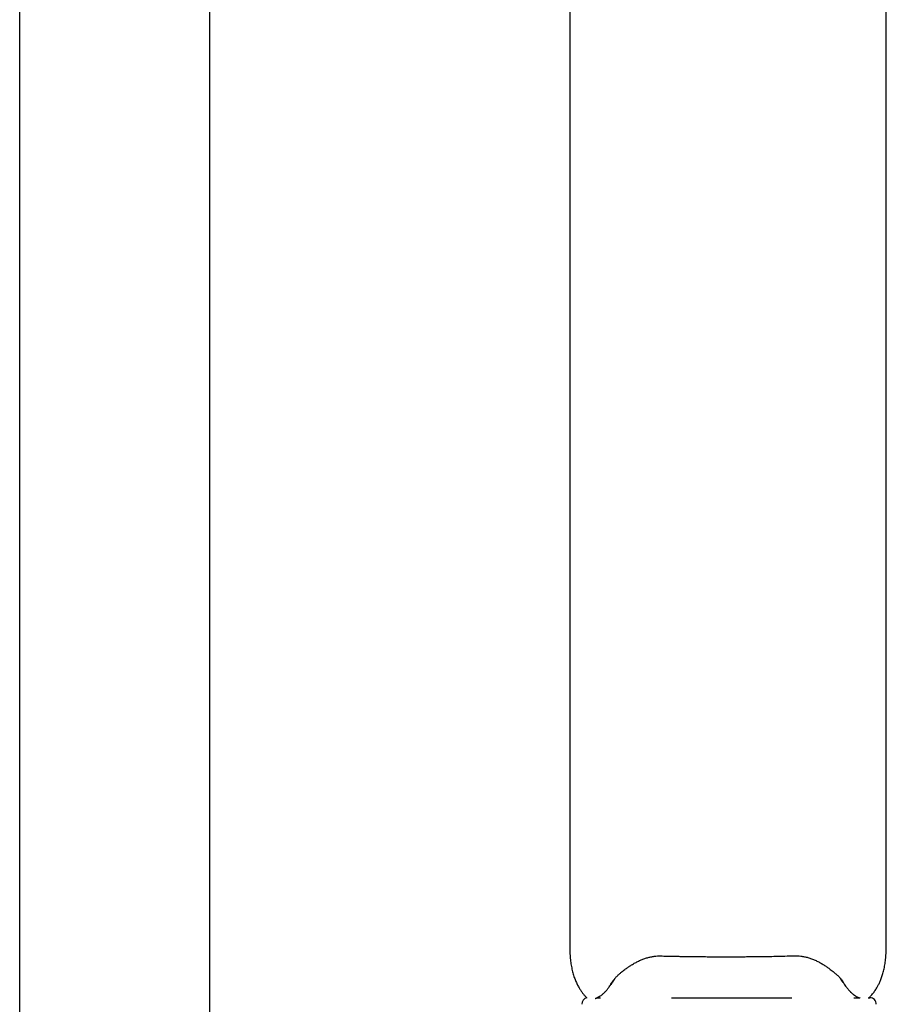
# Model space of a CAD drawing. Header units: millimetres. Extents: x 8 to 1937, y 12 to 2736.
# Tile 90 of 136: x 1432 to 1501, y 1652 to 1730. Entities that reach past the tile are written whole.
import ezdxf

# ---------------------------------------------------------------- set-up
doc = ezdxf.new("R2010")
doc.units = ezdxf.units.MM

msp = doc.modelspace()

# ---------------------------------------------------------------- linework, layer by layer
at = {"color": 7, "linetype": 'Continuous', "lineweight": 30}
for p, q in [((1432.385, 1642.197), (1432.385, 2094.038)), ((1447.385, 2094.038), (1447.385, 1642.197)), ((1475.823, 1770.758), (1475.823, 1656.877)), ((1500.823, 1656.892), (1500.823, 1738.958)), ((1479.359, 1653.94), (1479.367, 1653.953)), ((1497.428, 1653.649), (1497.264, 1653.885)), ((1477.977, 1652.454), (1478.264, 1652.454)), ((1483.866, 1652.454), (1493.374, 1652.454)), ((1498.258, 1652.454), (1498.678, 1652.454)), ((1499.398, 1652.454), (1499.529, 1652.454))]:
    msp.add_line(p, q, dxfattribs=at)
for centre, start, end in [((1477.274, 1651.954), 100.54514, 182.48126), ((1499.529, 1651.954), 357.51874, 90)]:
    msp.add_arc(centre, 0.5, start, end, dxfattribs=at)
for points, knots in [([(1475.823, 1656.877), (1475.823, 1656.712), (1475.823, 1656.388), (1475.838, 1655.911), (1475.873, 1655.453), (1475.933, 1655.018), (1476.016, 1654.609), (1476.12, 1654.231), (1476.24, 1653.887), (1476.373, 1653.579), (1476.514, 1653.306), (1476.659, 1653.069), (1476.802, 1652.865), (1476.948, 1652.683), (1477.074, 1652.543), (1477.156, 1652.464), (1477.183, 1652.439)], [0, 0, 0, 0, 0.103614, 0.203412, 0.299589, 0.391713, 0.479147, 0.561275, 0.637625, 0.707916, 0.772045, 0.830055, 0.882087, 0.928331, 0.976467, 1, 1, 1, 1]), ([(1499.456, 1652.454), (1499.483, 1652.48), (1499.562, 1652.554), (1499.677, 1652.682), (1499.798, 1652.829), (1499.898, 1652.964), (1499.988, 1653.097), (1500.085, 1653.253), (1500.194, 1653.448), (1500.311, 1653.689), (1500.427, 1653.971), (1500.537, 1654.292), (1500.634, 1654.653), (1500.714, 1655.052), (1500.774, 1655.483), (1500.809, 1655.943), (1500.823, 1656.416), (1500.823, 1656.735), (1500.823, 1656.892)], [0, 0, 0, 0, 0.023768, 0.068156, 0.107827, 0.142619, 0.173805, 0.208854, 0.257584, 0.313736, 0.377388, 0.448492, 0.526819, 0.611928, 0.703193, 0.799914, 0.901591, 1, 1, 1, 1]), ([(1480.853, 1655.129), (1480.943, 1655.181), (1481.118, 1655.281), (1481.394, 1655.413), (1481.671, 1655.525), (1481.948, 1655.614), (1482.222, 1655.681), (1482.492, 1655.725), (1482.754, 1655.75), (1482.927, 1655.749), (1483.012, 1655.749)], [0, 0, 0, 0, 0.149535, 0.291239, 0.425673, 0.553237, 0.67423, 0.78889, 0.897421, 1, 1, 1, 1]), ([(1483.012, 1655.749), (1483.174, 1655.745), (1483.484, 1655.738), (1483.927, 1655.729), (1484.325, 1655.721), (1484.678, 1655.715), (1484.966, 1655.711), (1485.198, 1655.707), (1485.385, 1655.705), (1485.559, 1655.703), (1485.732, 1655.701), (1486.017, 1655.697), (1486.413, 1655.694), (1486.906, 1655.69), (1487.289, 1655.688), (1487.562, 1655.687), (1487.738, 1655.687), (1487.922, 1655.687), (1488.129, 1655.687), (1488.372, 1655.687), (1488.655, 1655.687), (1488.975, 1655.688), (1489.354, 1655.69), (1489.795, 1655.693), (1490.302, 1655.698), (1490.859, 1655.704), (1491.465, 1655.713), (1492.119, 1655.725), (1492.821, 1655.741), (1493.303, 1655.754), (1493.553, 1655.76)], [0, 0, 0, 0, 0.046814, 0.08919, 0.127134, 0.160649, 0.189739, 0.209492, 0.226591, 0.242889, 0.259187, 0.275486, 0.323994, 0.371572, 0.415115, 0.43237, 0.448849, 0.465094, 0.484416, 0.507375, 0.53397, 0.564201, 0.598067, 0.641222, 0.689127, 0.741782, 0.799191, 0.861358, 0.928291, 1, 1, 1, 1]), ([(1493.553, 1655.76), (1493.639, 1655.761), (1493.816, 1655.762), (1494.084, 1655.737), (1494.36, 1655.692), (1494.641, 1655.623), (1494.925, 1655.53), (1495.209, 1655.414), (1495.493, 1655.277), (1495.672, 1655.172), (1495.764, 1655.119)], [0, 0, 0, 0, 0.101867, 0.20986, 0.324166, 0.445, 0.572619, 0.707341, 0.849599, 1, 1, 1, 1]), ([(1479.181, 1653.693), (1479.207, 1653.736), (1479.256, 1653.815), (1479.341, 1653.924), (1479.422, 1654.018), (1479.496, 1654.097), (1479.561, 1654.162), (1479.626, 1654.224), (1479.695, 1654.287), (1479.777, 1654.358), (1479.867, 1654.434), (1479.972, 1654.519), (1480.096, 1654.616), (1480.229, 1654.716), (1480.345, 1654.799), (1480.435, 1654.862), (1480.508, 1654.911), (1480.596, 1654.969), (1480.711, 1655.043), (1480.802, 1655.099), (1480.853, 1655.129)], [0, 0, 0, 0, 0.091778, 0.172058, 0.240968, 0.298618, 0.345072, 0.380716, 0.430811, 0.479062, 0.529304, 0.586596, 0.653211, 0.723924, 0.785611, 0.819415, 0.849459, 0.885966, 0.936207, 1, 1, 1, 1]), ([(1495.764, 1655.119), (1495.849, 1655.066), (1496.01, 1654.966), (1496.221, 1654.82), (1496.397, 1654.691), (1496.546, 1654.576), (1496.674, 1654.472), (1496.788, 1654.377), (1496.892, 1654.285), (1496.992, 1654.191), (1497.093, 1654.089), (1497.195, 1653.977), (1497.297, 1653.851), (1497.356, 1653.761), (1497.387, 1653.713)], [0, 0, 0, 0, 0.1120978, 0.2116641, 0.2989065, 0.3761897, 0.4478769, 0.5139298, 0.5766748, 0.6442241, 0.7172919, 0.7980012, 0.8922603, 1, 1, 1, 1]), ([(1479.328, 1653.885), (1479.235, 1653.734), (1479.13, 1653.562), (1479.038, 1653.46), (1479.027, 1653.448)], [0, 0, 0, 0, 0.884227, 1, 1, 1, 1]), ([(1479.359, 1653.94), (1479.353, 1653.929), (1479.343, 1653.911), (1479.332, 1653.893), (1479.328, 1653.885)], [0, 0, 0, 0, 0.56, 1, 1, 1, 1]), ([(1477.843, 1652.395), (1477.848, 1652.397), (1477.866, 1652.404), (1477.901, 1652.419), (1477.946, 1652.439), (1477.993, 1652.46), (1478.04, 1652.483), (1478.091, 1652.509), (1478.144, 1652.538), (1478.202, 1652.573), (1478.264, 1652.613), (1478.331, 1652.661), (1478.404, 1652.718), (1478.477, 1652.78), (1478.536, 1652.835), (1478.581, 1652.88), (1478.612, 1652.912), (1478.643, 1652.945), (1478.678, 1652.983), (1478.72, 1653.031), (1478.772, 1653.094), (1478.833, 1653.171), (1478.904, 1653.267), (1478.986, 1653.384), (1479.08, 1653.526), (1479.147, 1653.637), (1479.182, 1653.695)], [0, 0, 0, 0, 0.020455, 0.071861, 0.120201, 0.166943, 0.21212, 0.255716, 0.301452, 0.346721, 0.39447, 0.444806, 0.497763, 0.549865, 0.596942, 0.619076, 0.639831, 0.659216, 0.679946, 0.707517, 0.74208, 0.781079, 0.826318, 0.877836, 0.935697, 1, 1, 1, 1]), ([(1497.386, 1653.715), (1497.426, 1653.651), (1497.501, 1653.532), (1497.605, 1653.38), (1497.696, 1653.256), (1497.773, 1653.158), (1497.838, 1653.08), (1497.889, 1653.022), (1497.929, 1652.978), (1497.962, 1652.944), (1497.992, 1652.914), (1498.022, 1652.884), (1498.052, 1652.855), (1498.099, 1652.812), (1498.163, 1652.758), (1498.265, 1652.679), (1498.388, 1652.596), (1498.501, 1652.534), (1498.585, 1652.493), (1498.644, 1652.467), (1498.699, 1652.444), (1498.736, 1652.43), (1498.754, 1652.423), (1498.756, 1652.422)], [0, 0, 0, 0, 0.072438, 0.137043, 0.193933, 0.243192, 0.28487, 0.318998, 0.34422, 0.363635, 0.38279, 0.402672, 0.423285, 0.444636, 0.497798, 0.554237, 0.659869, 0.770988, 0.825879, 0.881272, 0.937139, 0.993582, 1, 1, 1, 1])]:
    msp.add_open_spline(points, degree=3, knots=knots, dxfattribs=at)

doc.saveas('drawing.dxf')
